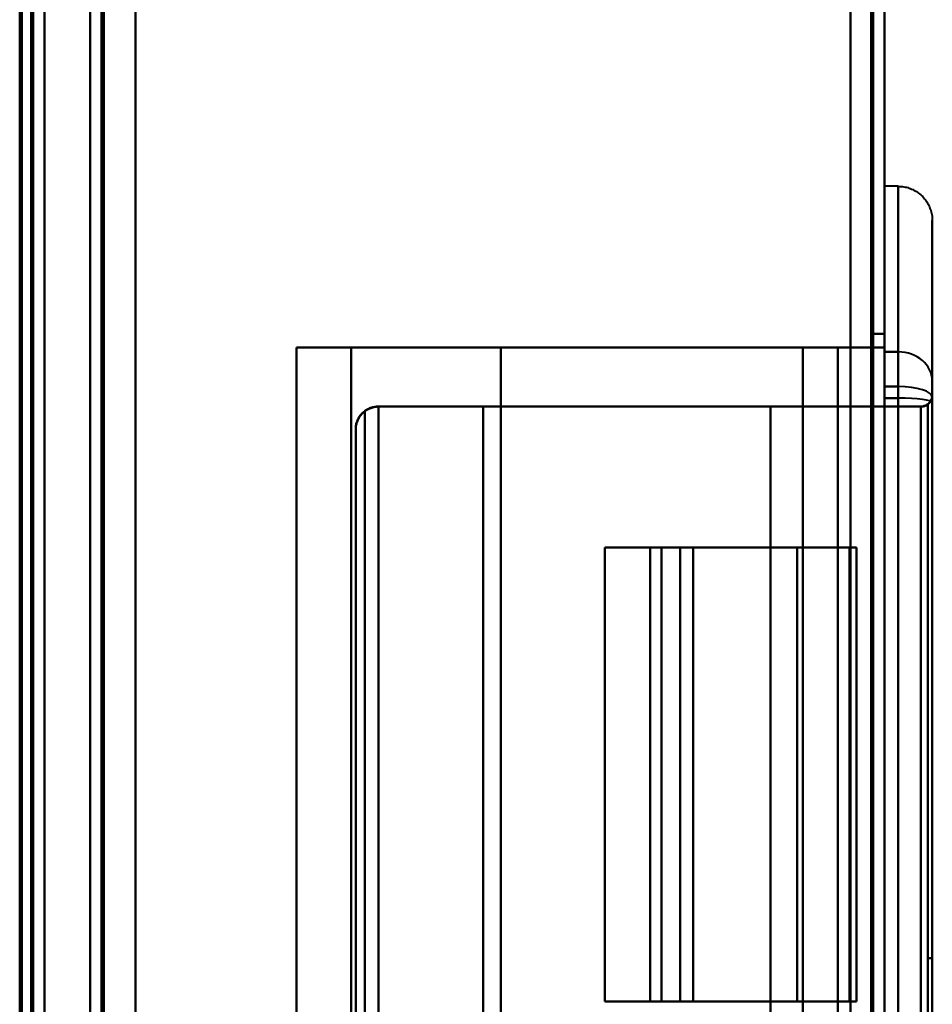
# Model space of a CAD drawing. Header units: millimetres. Extents: x -1442 to 3067, y -120 to 1010.
# Tile 52 of 71: x 324 to 364, y 554 to 597. Entities that reach past the tile are written whole.
import ezdxf

# ---------------------------------------------------------------- set-up
doc = ezdxf.new("R2010")
doc.units = ezdxf.units.MM
doc.layers.add('A-GENM', color=13, linetype='Continuous', lineweight=40)
doc.layers.add('G-IMPT', color=8, linetype='Continuous', lineweight=40)

# ---------------------------------------------------------------- blocks, each defined once
blk = doc.blocks.new('Maintenance r21 - Maintenance r21-751643-Gauche')
at = {"layer": 'A-GENM'}
for p, q in [((361.5, 1.653), (361.5, 939.653)), ((361.5, 939.653), (361.5, 1.653))]:
    blk.add_line(p, q, dxfattribs=at)
blk = doc.blocks.new('NEXA 700 CALQUES_dwg-751640-Gauche')
at = {"layer": 'G-IMPT'}
for p, q in [((362, 128.972), (362, 937.772)), ((362, 128.972), (362, 937.772)), ((327, 937.272), (327, 129.472)), ((327, 937.272), (327, 129.472)), ((324.5, 129.472), (324.5, 902.272)), ((325, 271.672), (325, 745.072)), ((362.6, 589.872), (362, 589.872)), ((362.6, 589.872), (362, 589.872)), ((362, 582.579), (362, 589.872)), ((362, 582.579), (362, 589.872)), ((362, 589.872), (362, 582.579)), ((362, 589.872), (362, 582.579)), ((362.6, 582.579), (362.6, 589.872)), ((362.6, 582.579), (362.6, 589.872)), ((362.6, 589.872), (362.6, 582.579)), ((362.6, 589.872), (362.6, 582.579)), ((364.1, 581.29), (364.1, 588.372)), ((364.1, 581.29), (364.1, 588.372)), ((364.1, 588.372), (364.1, 581.29)), ((364.1, 588.372), (364.1, 581.29)), ((362, 583.372), (362, 582.579)), ((362, 583.372), (362, 582.579)), ((362, 582.579), (362, 583.372)), ((362, 582.579), (362, 583.372)), ((336.1, 582.772), (336.1, 483.972)), ((336.1, 582.772), (338.5, 582.772)), ((336.1, 582.772), (338.5, 582.772)), ((338.5, 582.772), (336.1, 582.772)), ((338.5, 582.772), (336.1, 582.772)), ((359.938, 582.772), (358.399, 582.772)), ((359.938, 582.772), (358.399, 582.772)), ((358.399, 582.772), (359.938, 582.772)), ((358.399, 582.772), (359.938, 582.772)), ((362, 582.579), (362, 582.277)), ((362, 582.579), (362, 582.277)), ((362, 582.277), (362, 582.579)), ((362, 580.547), (362, 582.579)), ((362, 582.277), (362, 582.579)), ((362, 580.547), (362, 582.579)), ((362, 582.579), (362, 580.547)), ((362, 582.579), (362, 580.547)), ((362.6, 581.052), (362.6, 582.579)), ((362.6, 580.547), (362.6, 582.579)), ((362.6, 581.052), (362.6, 582.579)), ((362.6, 580.547), (362.6, 582.579)), ((362.6, 582.579), (362.6, 581.052)), ((362.6, 582.579), (362.6, 580.547)), ((362.6, 582.579), (362.6, 581.052)), ((362.6, 582.579), (362.6, 580.547)), ((362, 581.052), (362, 582.277)), ((362, 581.052), (362, 582.277)), ((362, 582.277), (362, 581.052)), ((362, 582.277), (362, 581.052)), ((364.1, 580.346), (364.1, 581.29)), ((364.1, 580.581), (364.1, 581.29)), ((364.1, 580.346), (364.1, 581.29)), ((364.1, 580.581), (364.1, 581.29)), ((364.1, 581.29), (364.1, 580.581)), ((364.1, 581.29), (364.1, 580.346)), ((364.1, 581.29), (364.1, 580.581)), ((364.1, 581.29), (364.1, 580.346)), ((362, 485.692), (362, 581.052)), ((362, 485.692), (362, 581.052)), ((362, 581.052), (362, 485.692)), ((362, 581.052), (362, 485.692)), ((362.6, 485.692), (362.6, 581.052)), ((362.6, 485.692), (362.6, 581.052)), ((362.6, 581.052), (362.6, 485.692)), ((362.6, 581.052), (362.6, 485.692)), ((364.1, 486.072), (364.1, 580.672)), ((364.1, 486.072), (364.1, 580.672)), ((362, 486.198), (362, 580.547)), ((362, 486.198), (362, 580.547)), ((362, 580.547), (362, 486.198)), ((362, 580.547), (362, 486.198)), ((362.6, 486.198), (362.6, 580.547)), ((362.6, 486.198), (362.6, 580.547)), ((362.6, 580.547), (362.6, 486.198)), ((362.6, 580.547), (362.6, 486.198)), ((364.1, 486.164), (364.1, 580.581)), ((364.1, 486.164), (364.1, 580.581)), ((364.1, 580.581), (364.1, 486.164)), ((364.1, 580.581), (364.1, 486.164)), ((364.1, 486.398), (364.1, 580.346)), ((364.1, 486.398), (364.1, 580.346)), ((364.1, 580.346), (364.1, 486.398)), ((364.1, 580.346), (364.1, 486.398)), ((356.972, 580.172), (359.939, 580.172)), ((356.972, 580.172), (359.939, 580.172)), ((359.939, 580.172), (356.972, 580.172)), ((359.939, 580.172), (356.972, 580.172)), ((338.7, 579.172), (338.7, 487.572)), ((338.7, 579.172), (338.7, 487.572)), ((349.67, 573.972), (349.67, 553.972)), ((349.67, 573.972), (352.172, 573.972)), ((349.67, 573.972), (352.172, 573.972)), ((352.172, 573.972), (349.67, 573.972)), ((352.172, 573.972), (349.67, 573.972)), ((351.67, 573.972), (351.67, 553.972)), ((351.67, 573.972), (351.67, 553.972)), ((352.995, 573.972), (351.67, 573.972)), ((352.995, 573.972), (351.67, 573.972)), ((353.568, 573.972), (351.67, 573.972)), ((351.67, 573.972), (353.568, 573.972)), ((351.67, 573.972), (352.995, 573.972)), ((353.568, 573.972), (351.67, 573.972)), ((351.67, 573.972), (352.995, 573.972)), ((351.67, 573.972), (353.568, 573.972)), ((360.45, 573.972), (360.765, 573.972)), ((360.45, 573.972), (360.765, 573.972)), ((360.765, 573.972), (360.45, 573.972)), ((360.765, 573.972), (360.45, 573.972)), ((360.765, 553.972), (360.765, 573.972)), ((363.9, 510.872), (363.9, 555.872)), ((363.9, 510.872), (363.9, 555.872)), ((363.9, 555.872), (363.9, 510.872)), ((363.9, 555.872), (363.9, 510.872)), ((364.1, 510.872), (364.1, 555.872)), ((364.1, 510.872), (364.1, 555.872)), ((364.1, 555.872), (364.1, 510.872)), ((364.1, 555.872), (364.1, 510.872)), ((352.172, 553.972), (349.67, 553.972)), ((352.172, 553.972), (349.67, 553.972)), ((349.67, 553.972), (352.172, 553.972)), ((349.67, 553.972), (352.172, 553.972)), ((351.67, 553.972), (352.995, 553.972)), ((351.67, 553.972), (352.995, 553.972)), ((351.67, 553.972), (353.568, 553.972)), ((353.568, 553.972), (351.67, 553.972)), ((352.995, 553.972), (351.67, 553.972)), ((351.67, 553.972), (353.568, 553.972)), ((353.568, 553.972), (351.67, 553.972)), ((352.995, 553.972), (351.67, 553.972)), ((360.765, 553.972), (360.45, 553.972)), ((360.765, 553.972), (360.45, 553.972)), ((360.45, 553.972), (360.765, 553.972)), ((360.45, 553.972), (360.765, 553.972))]:
    blk.add_line(p, q, dxfattribs=at)
at = {"layer": 'G-IMPT', "flags": 128}
for points in [[(329, 128.972), (329, 331.172), (329, 533.372), (329, 735.572), (329, 937.772)], [(329, 937.772), (329, 735.572), (329, 533.372), (329, 331.172), (329, 128.972)], [(329, 937.772), (329, 735.572), (329, 533.372), (329, 331.172), (329, 128.972)], [(329, 128.972), (329, 331.172), (329, 533.372), (329, 735.572), (329, 937.772)], [(361.4, 937.772), (361.4, 735.572), (361.4, 533.372), (361.4, 331.172), (361.4, 128.972)], [(361.4, 128.972), (361.4, 331.172), (361.4, 533.372), (361.4, 735.572), (361.4, 937.772)], [(361.4, 128.972), (361.4, 331.172), (361.4, 533.372), (361.4, 735.572), (361.4, 937.772)], [(361.4, 937.772), (361.4, 735.572), (361.4, 533.372), (361.4, 331.172), (361.4, 128.972)], [(361.4, 937.772), (361.4, 735.572), (361.4, 533.372), (361.4, 331.172), (361.4, 128.972)], [(361.4, 128.972), (361.4, 331.172), (361.4, 533.372), (361.4, 735.572), (361.4, 937.772)], [(361.4, 128.972), (361.4, 331.172), (361.4, 533.372), (361.4, 735.572), (361.4, 937.772)], [(361.4, 937.772), (361.4, 735.572), (361.4, 533.372), (361.4, 331.172), (361.4, 128.972)], [(361.4, 128.972), (361.4, 331.172), (361.4, 533.372), (361.4, 735.572), (361.4, 937.772)], [(361.4, 937.772), (361.4, 735.572), (361.4, 533.372), (361.4, 331.172), (361.4, 128.972)], [(361.4, 937.772), (361.4, 735.572), (361.4, 533.372), (361.4, 331.172), (361.4, 128.972)], [(361.4, 128.972), (361.4, 331.172), (361.4, 533.372), (361.4, 735.572), (361.4, 937.772)], [(361.5, 937.772), (361.5, 735.572), (361.5, 533.372), (361.5, 331.172), (361.5, 128.972)], [(361.5, 128.972), (361.5, 331.172), (361.5, 533.372), (361.5, 735.572), (361.5, 937.772)], [(361.5, 128.972), (361.5, 331.172), (361.5, 533.372), (361.5, 735.572), (361.5, 937.772)], [(361.5, 937.772), (361.5, 735.572), (361.5, 533.372), (361.5, 331.172), (361.5, 128.972)], [(362, 128.972), (362, 331.172), (362, 533.372), (362, 735.572), (362, 937.772)], [(362, 937.772), (362, 735.572), (362, 533.372), (362, 331.172), (362, 128.972)], [(362, 128.972), (362, 331.172), (362, 533.372), (362, 735.572), (362, 937.772)], [(362, 937.772), (362, 735.572), (362, 533.372), (362, 331.172), (362, 128.972)], [(362, 937.772), (362, 735.572), (362, 533.372), (362, 331.172), (362, 128.972)], [(362, 128.972), (362, 331.172), (362, 533.372), (362, 735.572), (362, 937.772)], [(362, 937.772), (362, 735.572), (362, 533.372), (362, 331.172), (362, 128.972)], [(362, 128.972), (362, 331.172), (362, 533.372), (362, 735.572), (362, 937.772)], [(327, 937.272), (327, 735.322), (327, 533.372), (327, 331.422), (327, 129.472)], [(327, 129.472), (327, 331.422), (327, 533.372), (327, 735.322), (327, 937.272)], [(327, 129.472), (327, 331.422), (327, 533.372), (327, 735.322), (327, 937.272)], [(327, 937.272), (327, 735.322), (327, 533.372), (327, 331.422), (327, 129.472)], [(327, 937.272), (327, 735.322), (327, 533.372), (327, 331.422), (327, 129.472)], [(327, 129.472), (327, 331.422), (327, 533.372), (327, 735.322), (327, 937.272)], [(327, 129.472), (327, 331.422), (327, 533.372), (327, 735.322), (327, 937.272)], [(327, 937.272), (327, 735.322), (327, 533.372), (327, 331.422), (327, 129.472)], [(327.5, 937.272), (327.5, 735.322), (327.5, 533.372), (327.5, 331.422), (327.5, 129.472)], [(327.5, 129.472), (327.5, 331.422), (327.5, 533.372), (327.5, 735.322), (327.5, 937.272)], [(327.5, 129.472), (327.5, 331.422), (327.5, 533.372), (327.5, 735.322), (327.5, 937.272)], [(327.5, 937.272), (327.5, 735.322), (327.5, 533.372), (327.5, 331.422), (327.5, 129.472)], [(327.6, 129.472), (327.6, 331.422), (327.6, 533.372), (327.6, 735.322), (327.6, 937.272)], [(327.6, 937.272), (327.6, 735.322), (327.6, 533.372), (327.6, 331.422), (327.6, 129.472)], [(327.6, 937.272), (327.6, 735.322), (327.6, 533.372), (327.6, 331.422), (327.6, 129.472)], [(327.6, 129.472), (327.6, 331.422), (327.6, 533.372), (327.6, 735.322), (327.6, 937.272)], [(327.6, 129.472), (327.6, 331.422), (327.6, 533.372), (327.6, 735.322), (327.6, 937.272)], [(327.6, 937.272), (327.6, 735.322), (327.6, 533.372), (327.6, 331.422), (327.6, 129.472)], [(327.6, 937.272), (327.6, 735.322), (327.6, 533.372), (327.6, 331.422), (327.6, 129.472)], [(327.6, 129.472), (327.6, 331.422), (327.6, 533.372), (327.6, 735.322), (327.6, 937.272)], [(327.6, 937.272), (327.6, 735.322), (327.6, 533.372), (327.6, 331.422), (327.6, 129.472)], [(327.6, 129.472), (327.6, 331.422), (327.6, 533.372), (327.6, 735.322), (327.6, 937.272)], [(327.6, 129.472), (327.6, 331.422), (327.6, 533.372), (327.6, 735.322), (327.6, 937.272)], [(327.6, 937.272), (327.6, 735.322), (327.6, 533.372), (327.6, 331.422), (327.6, 129.472)], [(329, 129.472), (329, 331.422), (329, 533.372), (329, 735.322), (329, 937.272)], [(329, 937.272), (329, 735.322), (329, 533.372), (329, 331.422), (329, 129.472)], [(329, 937.272), (329, 735.322), (329, 533.372), (329, 331.422), (329, 129.472)], [(329, 129.472), (329, 331.422), (329, 533.372), (329, 735.322), (329, 937.272)], [(329, 937.272), (329, 735.322), (329, 533.372), (329, 331.422), (329, 129.472)], [(329, 129.472), (329, 331.422), (329, 533.372), (329, 735.322), (329, 937.272)], [(329, 129.472), (329, 331.422), (329, 533.372), (329, 735.322), (329, 937.272)], [(329, 937.272), (329, 735.322), (329, 533.372), (329, 331.422), (329, 129.472)], [(360.5, 937.272), (360.5, 735.322), (360.5, 533.372), (360.5, 331.422), (360.5, 129.472)], [(360.5, 129.472), (360.5, 331.422), (360.5, 533.372), (360.5, 735.322), (360.5, 937.272)], [(360.5, 937.272), (360.5, 735.322), (360.5, 533.372), (360.5, 331.422), (360.5, 129.472)], [(360.5, 129.472), (360.5, 331.422), (360.5, 533.372), (360.5, 735.322), (360.5, 937.272)], [(360.5, 937.272), (360.5, 735.322), (360.5, 533.372), (360.5, 331.422), (360.5, 129.472)], [(360.5, 129.472), (360.5, 331.422), (360.5, 533.372), (360.5, 735.322), (360.5, 937.272)], [(360.5, 129.472), (360.5, 331.422), (360.5, 533.372), (360.5, 735.322), (360.5, 937.272)], [(360.5, 937.272), (360.5, 735.322), (360.5, 533.372), (360.5, 331.422), (360.5, 129.472)], [(360.5, 129.472), (360.5, 331.422), (360.5, 533.372), (360.5, 735.322), (360.5, 937.272)], [(360.5, 937.272), (360.5, 735.322), (360.5, 533.372), (360.5, 331.422), (360.5, 129.472)], [(360.5, 937.272), (360.5, 735.322), (360.5, 533.372), (360.5, 331.422), (360.5, 129.472)], [(360.5, 129.472), (360.5, 331.422), (360.5, 533.372), (360.5, 735.322), (360.5, 937.272)], [(360.5, 129.472), (360.5, 331.422), (360.5, 533.372), (360.5, 735.322), (360.5, 937.272)], [(360.5, 937.272), (360.5, 735.322), (360.5, 533.372), (360.5, 331.422), (360.5, 129.472)], [(360.5, 937.272), (360.5, 735.322), (360.5, 533.372), (360.5, 331.422), (360.5, 129.472)], [(360.5, 129.472), (360.5, 331.422), (360.5, 533.372), (360.5, 735.322), (360.5, 937.272)], [(325, 902.772), (325, 709.322), (325, 515.872), (325, 322.422), (325, 128.972)], [(325, 128.972), (325, 322.422), (325, 515.872), (325, 709.322), (325, 902.772)], [(325, 128.972), (325, 322.422), (325, 515.872), (325, 709.322), (325, 902.772)], [(325, 902.772), (325, 709.322), (325, 515.872), (325, 322.422), (325, 128.972)], [(323.9, 161.372), (323.9, 346.597), (323.9, 531.822), (323.9, 717.047), (323.9, 902.272)], [(323.9, 129.472), (323.9, 322.672), (323.9, 515.872), (323.9, 709.072), (323.9, 902.272)], [(323.9, 902.272), (323.9, 717.047), (323.9, 531.822), (323.9, 346.597), (323.9, 161.372)], [(323.9, 902.272), (323.9, 717.047), (323.9, 531.822), (323.9, 346.597), (323.9, 161.372)], [(323.9, 161.372), (323.9, 346.597), (323.9, 531.822), (323.9, 717.047), (323.9, 902.272)], [(323.9, 902.272), (323.9, 709.072), (323.9, 515.872), (323.9, 322.672), (323.9, 129.472)], [(324, 902.272), (324, 709.072), (324, 515.872), (324, 322.672), (324, 129.472)], [(324, 129.472), (324, 322.672), (324, 515.872), (324, 709.072), (324, 902.272)], [(324.5, 902.272), (324.5, 709.072), (324.5, 515.872), (324.5, 322.672), (324.5, 129.472)], [(324.5, 129.472), (324.5, 322.672), (324.5, 515.872), (324.5, 709.072), (324.5, 902.272)], [(324.5, 902.272), (324.5, 709.072), (324.5, 515.872), (324.5, 322.672), (324.5, 129.472)], [(324.5, 129.472), (324.5, 322.672), (324.5, 515.872), (324.5, 709.072), (324.5, 902.272)], [(324.5, 902.272), (324.5, 709.072), (324.5, 515.872), (324.5, 322.672), (324.5, 129.472)], [(324.5, 129.472), (324.5, 322.672), (324.5, 515.872), (324.5, 709.072), (324.5, 902.272)], [(324.5, 902.272), (324.5, 709.072), (324.5, 515.872), (324.5, 322.672), (324.5, 129.472)], [(324.5, 129.472), (324.5, 322.672), (324.5, 515.872), (324.5, 709.072), (324.5, 902.272)], [(324, 271.672), (324, 390.022), (324, 508.372), (324, 626.722), (324, 745.072)], [(324, 745.072), (324, 626.722), (324, 508.372), (324, 390.022), (324, 271.672)], [(324, 271.672), (324, 390.022), (324, 508.372), (324, 626.722), (324, 745.072)], [(324, 745.072), (324, 626.722), (324, 508.372), (324, 390.022), (324, 271.672)], [(324.4, 271.672), (324.4, 390.022), (324.4, 508.372), (324.4, 626.722), (324.4, 745.072)], [(324.4, 745.072), (324.4, 626.722), (324.4, 508.372), (324.4, 390.022), (324.4, 271.672)], [(324.4, 271.672), (324.4, 390.022), (324.4, 508.372), (324.4, 626.722), (324.4, 745.072)], [(324.4, 745.072), (324.4, 626.722), (324.4, 508.372), (324.4, 390.022), (324.4, 271.672)], [(324.4, 271.672), (324.4, 390.022), (324.4, 508.372), (324.4, 626.722), (324.4, 745.072)], [(324.4, 745.072), (324.4, 626.722), (324.4, 508.372), (324.4, 390.022), (324.4, 271.672)], [(324.5, 745.072), (324.5, 626.722), (324.5, 508.372), (324.5, 390.022), (324.5, 271.672)], [(324.5, 271.672), (324.5, 390.022), (324.5, 508.372), (324.5, 626.722), (324.5, 745.072)], [(324.5, 745.072), (324.5, 626.722), (324.5, 508.372), (324.5, 390.022), (324.5, 271.672)], [(324.5, 271.672), (324.5, 390.022), (324.5, 508.372), (324.5, 626.722), (324.5, 745.072)], [(324.5, 745.072), (324.5, 626.722), (324.5, 508.372), (324.5, 390.022), (324.5, 271.672)], [(324.5, 271.672), (324.5, 390.022), (324.5, 508.372), (324.5, 626.722), (324.5, 745.072)], [(325, 745.072), (325, 626.722), (325, 508.372), (325, 390.022), (325, 271.672)], [(325, 271.672), (325, 390.022), (325, 508.372), (325, 626.722), (325, 745.072)], [(325, 271.672), (325, 390.022), (325, 508.372), (325, 626.722), (325, 745.072)], [(325, 745.072), (325, 626.722), (325, 508.372), (325, 390.022), (325, 271.672)], [(329, 745.072), (329, 626.722), (329, 508.372), (329, 390.022), (329, 271.672)], [(329, 271.672), (329, 390.022), (329, 508.372), (329, 626.722), (329, 745.072)], [(329, 271.672), (329, 390.022), (329, 508.372), (329, 626.722), (329, 745.072)], [(329, 745.072), (329, 626.722), (329, 508.372), (329, 390.022), (329, 271.672)], [(362.6, 589.872), (362.66, 589.871), (362.72, 589.867), (362.78, 589.862), (362.839, 589.853), (362.898, 589.842), (362.957, 589.829), (363.015, 589.814), (363.072, 589.796), (363.128, 589.776), (363.184, 589.754), (363.239, 589.729), (363.293, 589.703), (363.345, 589.674), (363.397, 589.643), (363.447, 589.61), (363.496, 589.575), (363.543, 589.539), (363.589, 589.5), (363.633, 589.46), (363.676, 589.417), (363.717, 589.373), (363.756, 589.328), (363.793, 589.281), (363.829, 589.233), (363.862, 589.183), (363.894, 589.132), (363.923, 589.079), (363.95, 589.026), (363.975, 588.971), (363.998, 588.916), (364.019, 588.859), (364.037, 588.802), (364.053, 588.745), (364.067, 588.686), (364.078, 588.627), (364.087, 588.568), (364.094, 588.508), (364.098, 588.448), (364.1, 588.388), (364.1, 588.372)], [(362.6, 589.872), (362.66, 589.871), (362.72, 589.867), (362.78, 589.862), (362.839, 589.853), (362.898, 589.842), (362.957, 589.829), (363.015, 589.814), (363.072, 589.796), (363.128, 589.776), (363.184, 589.754), (363.239, 589.729), (363.293, 589.703), (363.345, 589.674), (363.397, 589.643), (363.447, 589.61), (363.496, 589.575), (363.543, 589.539), (363.589, 589.5), (363.633, 589.46), (363.676, 589.417), (363.717, 589.373), (363.756, 589.328), (363.793, 589.281), (363.829, 589.233), (363.862, 589.183), (363.894, 589.132), (363.923, 589.079), (363.95, 589.026), (363.975, 588.971), (363.998, 588.916), (364.019, 588.859), (364.037, 588.802), (364.053, 588.745), (364.067, 588.686), (364.078, 588.627), (364.087, 588.568), (364.094, 588.508), (364.098, 588.448), (364.1, 588.388), (364.1, 588.372)], [(364.1, 588.372), (364.1, 588.332), (364.1, 588.211), (364.1, 588.01), (364.1, 587.728), (364.1, 587.367), (364.1, 586.926), (364.1, 586.408), (364.1, 585.812), (364.1, 585.139), (364.1, 584.39), (364.1, 583.568), (364.1, 582.672), (364.1, 581.705), (364.1, 581.29)], [(364.1, 581.29), (364.1, 582.286), (364.1, 583.211), (364.1, 584.064), (364.1, 584.842), (364.1, 585.546), (364.1, 586.174), (364.1, 586.724), (364.1, 587.197), (364.1, 587.59), (364.1, 587.904), (364.1, 588.138), (364.1, 588.292), (364.1, 588.366), (364.1, 588.372)], [(364.1, 588.372), (364.1, 588.332), (364.1, 588.211), (364.1, 588.01), (364.1, 587.728), (364.1, 587.367), (364.1, 586.926), (364.1, 586.408), (364.1, 585.812), (364.1, 585.139), (364.1, 584.39), (364.1, 583.568), (364.1, 582.672), (364.1, 581.705), (364.1, 581.29)], [(364.1, 581.29), (364.1, 582.286), (364.1, 583.211), (364.1, 584.064), (364.1, 584.842), (364.1, 585.546), (364.1, 586.174), (364.1, 586.724), (364.1, 587.197), (364.1, 587.59), (364.1, 587.904), (364.1, 588.138), (364.1, 588.292), (364.1, 588.366), (364.1, 588.372)], [(361.5, 583.372), (361.625, 583.372), (361.75, 583.372), (361.875, 583.372), (362, 583.372)], [(361.5, 483.372), (361.5, 508.372), (361.5, 533.372), (361.5, 558.372), (361.5, 583.372)], [(362, 583.372), (361.875, 583.372), (361.75, 583.372), (361.625, 583.372), (361.5, 583.372)], [(361.5, 583.372), (361.5, 558.372), (361.5, 533.372), (361.5, 508.372), (361.5, 483.372)], [(361.5, 583.372), (361.5, 575.991), (361.5, 568.609), (361.5, 561.228), (361.5, 553.847)], [(362, 583.372), (361.875, 583.372), (361.75, 583.372), (361.625, 583.372), (361.5, 583.372)], [(361.5, 583.372), (361.625, 583.372), (361.75, 583.372), (361.875, 583.372), (362, 583.372)], [(362, 583.372), (361.875, 583.372), (361.75, 583.372), (361.625, 583.372), (361.5, 583.372)], [(361.5, 583.372), (361.5, 558.372), (361.5, 533.372), (361.5, 508.372), (361.5, 483.372)], [(361.5, 553.847), (361.5, 561.228), (361.5, 568.609), (361.5, 575.991), (361.5, 583.372)], [(361.5, 552.898), (361.5, 560.517), (361.5, 568.135), (361.5, 575.754), (361.5, 583.372)], [(361.5, 583.372), (361.625, 583.372), (361.75, 583.372), (361.875, 583.372), (362, 583.372)], [(361.5, 583.372), (361.625, 583.372), (361.75, 583.372), (361.875, 583.372), (362, 583.372)], [(362, 583.372), (361.875, 583.372), (361.75, 583.372), (361.625, 583.372), (361.5, 583.372)], [(361.5, 483.372), (361.5, 508.372), (361.5, 533.372), (361.5, 558.372), (361.5, 583.372)], [(361.5, 583.372), (361.5, 575.754), (361.5, 568.135), (361.5, 560.517), (361.5, 552.898)], [(362, 483.372), (362, 508.372), (362, 533.372), (362, 558.372), (362, 583.372)], [(362, 583.372), (362, 558.372), (362, 533.372), (362, 508.372), (362, 483.372)], [(362, 583.372), (362, 558.372), (362, 533.372), (362, 508.372), (362, 483.372)], [(362, 483.372), (362, 508.372), (362, 533.372), (362, 558.372), (362, 583.372)], [(362, 582.277), (362, 582.551), (362, 582.825), (362, 583.098), (362, 583.372)], [(362, 583.372), (362, 583.098), (362, 582.825), (362, 582.551), (362, 582.277)], [(362, 583.372), (362, 583.098), (362, 582.825), (362, 582.551), (362, 582.277)], [(362, 582.277), (362, 582.551), (362, 582.825), (362, 583.098), (362, 583.372)], [(336.1, 582.772), (336.1, 558.072), (336.1, 533.372), (336.1, 508.672), (336.1, 483.972)], [(336.1, 582.772), (336.1, 558.072), (336.1, 533.372), (336.1, 508.672), (336.1, 483.972)], [(336.1, 483.972), (336.1, 508.672), (336.1, 533.372), (336.1, 558.072), (336.1, 582.772)], [(336.1, 483.972), (336.1, 508.672), (336.1, 533.372), (336.1, 558.072), (336.1, 582.772)], [(336.1, 483.972), (336.1, 508.672), (336.1, 533.372), (336.1, 558.072), (336.1, 582.772)], [(336.1, 582.772), (336.1, 558.072), (336.1, 533.372), (336.1, 508.672), (336.1, 483.972)], [(362, 582.772), (355.525, 582.772), (349.05, 582.772), (342.575, 582.772), (336.1, 582.772)], [(336.1, 483.972), (336.1, 508.672), (336.1, 533.372), (336.1, 558.072), (336.1, 582.772)], [(336.1, 582.772), (342.575, 582.772), (349.05, 582.772), (355.525, 582.772), (362, 582.772)], [(336.1, 582.772), (342.575, 582.772), (349.05, 582.772), (355.525, 582.772), (362, 582.772)], [(362, 582.772), (355.525, 582.772), (349.05, 582.772), (342.575, 582.772), (336.1, 582.772)], [(336.1, 582.772), (336.1, 558.072), (336.1, 533.372), (336.1, 508.672), (336.1, 483.972)], [(345.1, 582.772), (343.45, 582.772), (341.8, 582.772), (340.15, 582.772), (338.5, 582.772)], [(338.5, 582.772), (338.5, 558.072), (338.5, 533.372), (338.5, 508.672), (338.5, 483.972)], [(338.5, 483.972), (338.5, 508.672), (338.5, 533.372), (338.5, 558.072), (338.5, 582.772)], [(338.5, 483.972), (338.5, 508.672), (338.5, 533.372), (338.5, 558.072), (338.5, 582.772)], [(338.5, 582.772), (340.15, 582.772), (341.8, 582.772), (343.45, 582.772), (345.1, 582.772)], [(338.5, 582.772), (338.5, 558.072), (338.5, 533.372), (338.5, 508.672), (338.5, 483.972)], [(338.5, 582.772), (340.15, 582.772), (341.8, 582.772), (343.45, 582.772), (345.1, 582.772)], [(345.1, 582.772), (343.45, 582.772), (341.8, 582.772), (340.15, 582.772), (338.5, 582.772)], [(358.399, 582.772), (355.075, 582.772), (351.75, 582.772), (348.425, 582.772), (345.1, 582.772)], [(345.1, 582.772), (345.1, 558.072), (345.1, 533.372), (345.1, 508.672), (345.1, 483.972)], [(345.1, 483.972), (345.1, 508.672), (345.1, 533.372), (345.1, 558.072), (345.1, 582.772)], [(345.1, 483.972), (345.1, 508.672), (345.1, 533.372), (345.1, 558.072), (345.1, 582.772)], [(345.1, 582.772), (348.425, 582.772), (351.75, 582.772), (355.075, 582.772), (358.399, 582.772)], [(345.1, 582.772), (345.1, 558.072), (345.1, 533.372), (345.1, 508.672), (345.1, 483.972)], [(345.1, 582.772), (348.425, 582.772), (351.75, 582.772), (355.075, 582.772), (358.399, 582.772)], [(358.399, 582.772), (355.075, 582.772), (351.75, 582.772), (348.425, 582.772), (345.1, 582.772)], [(358.399, 582.772), (358.399, 558.072), (358.399, 533.372), (358.399, 508.672), (358.399, 483.972)], [(358.399, 483.972), (358.399, 508.672), (358.399, 533.372), (358.399, 558.072), (358.399, 582.772)], [(358.399, 483.972), (358.399, 508.672), (358.399, 533.372), (358.399, 558.072), (358.399, 582.772)], [(358.399, 582.772), (358.399, 558.072), (358.399, 533.372), (358.399, 508.672), (358.399, 483.972)], [(359.938, 483.972), (359.938, 508.672), (359.938, 533.372), (359.938, 558.072), (359.938, 582.772)], [(359.938, 582.772), (359.938, 558.072), (359.938, 533.372), (359.938, 508.672), (359.938, 483.972)], [(362, 582.772), (361.485, 582.772), (360.969, 582.772), (360.454, 582.772), (359.938, 582.772)], [(359.938, 582.772), (359.938, 558.072), (359.938, 533.372), (359.938, 508.672), (359.938, 483.972)], [(359.938, 582.772), (360.454, 582.772), (360.969, 582.772), (361.485, 582.772), (362, 582.772)], [(362, 582.772), (361.485, 582.772), (360.969, 582.772), (360.454, 582.772), (359.938, 582.772)], [(359.938, 483.972), (359.938, 508.672), (359.938, 533.372), (359.938, 558.072), (359.938, 582.772)], [(359.938, 582.772), (360.454, 582.772), (360.969, 582.772), (361.485, 582.772), (362, 582.772)], [(362, 483.972), (362, 508.672), (362, 533.372), (362, 558.072), (362, 582.772)], [(362, 582.772), (362, 558.072), (362, 533.372), (362, 508.672), (362, 483.972)], [(362, 582.772), (362, 558.072), (362, 533.372), (362, 508.672), (362, 483.972)], [(362, 483.972), (362, 508.672), (362, 533.372), (362, 558.072), (362, 582.772)], [(362, 483.972), (362, 508.672), (362, 533.372), (362, 558.072), (362, 582.772)], [(362, 582.772), (362, 558.072), (362, 533.372), (362, 508.672), (362, 483.972)], [(362, 582.772), (362, 558.072), (362, 533.372), (362, 508.672), (362, 483.972)], [(362, 483.972), (362, 508.672), (362, 533.372), (362, 558.072), (362, 582.772)], [(362, 582.579), (362.15, 582.579), (362.3, 582.579), (362.45, 582.579), (362.6, 582.579)], [(362.6, 582.579), (362.45, 582.579), (362.3, 582.579), (362.15, 582.579), (362, 582.579)], [(362, 582.579), (362.15, 582.579), (362.3, 582.579), (362.45, 582.579), (362.6, 582.579)], [(362.6, 582.579), (362.45, 582.579), (362.3, 582.579), (362.15, 582.579), (362, 582.579)], [(362.6, 582.579), (362.45, 582.579), (362.3, 582.579), (362.15, 582.579), (362, 582.579)], [(362, 582.579), (362.15, 582.579), (362.3, 582.579), (362.45, 582.579), (362.6, 582.579)], [(362.6, 582.579), (362.45, 582.579), (362.3, 582.579), (362.15, 582.579), (362, 582.579)], [(362, 582.579), (362.15, 582.579), (362.3, 582.579), (362.45, 582.579), (362.6, 582.579)], [(362, 582.277), (362, 575.169), (362, 568.062), (362, 560.954), (362, 553.847)], [(362, 552.898), (362, 560.243), (362, 567.587), (362, 574.932), (362, 582.277)], [(362, 553.847), (362, 560.954), (362, 568.062), (362, 575.169), (362, 582.277)], [(362, 582.277), (362, 574.932), (362, 567.587), (362, 560.243), (362, 552.898)], [(364.1, 581.29), (364.1, 581.262), (364.1, 581.233), (364.1, 581.202), (364.1, 581.17), (364.1, 581.136), (364.1, 581.1), (364.1, 581.063), (364.1, 581.024), (364.1, 580.984), (364.1, 580.943), (364.1, 580.9), (364.1, 580.857), (364.1, 580.812), (364.1, 580.766), (364.1, 580.72), (364.1, 580.672), (364.1, 580.624), (364.1, 580.581)], [(364.1, 580.346), (364.1, 580.398), (364.1, 580.449), (364.1, 580.499), (364.1, 580.549), (364.1, 580.599), (364.1, 580.647), (364.1, 580.696), (364.1, 580.743), (364.1, 580.789), (364.1, 580.834), (364.1, 580.878), (364.1, 580.922), (364.1, 580.963), (364.1, 581.004), (364.1, 581.043), (364.1, 581.081), (364.1, 581.118), (364.1, 581.153), (364.1, 581.186), (364.1, 581.218), (364.1, 581.248), (364.1, 581.276), (364.1, 581.29)], [(364.1, 580.581), (364.1, 580.63), (364.1, 580.678), (364.1, 580.726), (364.1, 580.772), (364.1, 580.818), (364.1, 580.863), (364.1, 580.906), (364.1, 580.948), (364.1, 580.989), (364.1, 581.029), (364.1, 581.068), (364.1, 581.105), (364.1, 581.14), (364.1, 581.174), (364.1, 581.206), (364.1, 581.237), (364.1, 581.266), (364.1, 581.29)], [(364.1, 581.29), (364.1, 581.262), (364.1, 581.233), (364.1, 581.202), (364.1, 581.17), (364.1, 581.136), (364.1, 581.1), (364.1, 581.063), (364.1, 581.024), (364.1, 580.984), (364.1, 580.943), (364.1, 580.9), (364.1, 580.857), (364.1, 580.812), (364.1, 580.766), (364.1, 580.72), (364.1, 580.672), (364.1, 580.624), (364.1, 580.574), (364.1, 580.525), (364.1, 580.474), (364.1, 580.424), (364.1, 580.372), (364.1, 580.346)], [(362, 581.052), (362.15, 581.052), (362.3, 581.052), (362.45, 581.052), (362.6, 581.052)], [(362.6, 581.052), (362.45, 581.052), (362.3, 581.052), (362.15, 581.052), (362, 581.052)], [(362, 581.052), (362.15, 581.052), (362.3, 581.052), (362.45, 581.052), (362.6, 581.052)], [(362.6, 581.052), (362.45, 581.052), (362.3, 581.052), (362.15, 581.052), (362, 581.052)], [(364.1, 486.072), (364.1, 509.722), (364.1, 533.372), (364.1, 557.022), (364.1, 580.672)], [(364.1, 580.672), (364.1, 557.022), (364.1, 533.372), (364.1, 509.722), (364.1, 486.072)], [(364.1, 580.672), (364.1, 557.022), (364.1, 533.372), (364.1, 509.722), (364.1, 486.072)], [(364.1, 486.072), (364.1, 509.722), (364.1, 533.372), (364.1, 557.022), (364.1, 580.672)], [(364.1, 486.072), (364.1, 509.722), (364.1, 533.372), (364.1, 557.022), (364.1, 580.672)], [(364.1, 580.672), (364.1, 557.022), (364.1, 533.372), (364.1, 509.722), (364.1, 486.072)], [(364.1, 580.672), (364.1, 557.022), (364.1, 533.372), (364.1, 509.722), (364.1, 486.072)], [(364.1, 486.072), (364.1, 509.722), (364.1, 533.372), (364.1, 557.022), (364.1, 580.672)], [(362, 580.547), (362.15, 580.547), (362.3, 580.547), (362.45, 580.547), (362.6, 580.547)], [(362.6, 580.547), (362.45, 580.547), (362.3, 580.547), (362.15, 580.547), (362, 580.547)], [(362, 580.547), (362.15, 580.547), (362.3, 580.547), (362.45, 580.547), (362.6, 580.547)], [(362.6, 580.547), (362.45, 580.547), (362.3, 580.547), (362.15, 580.547), (362, 580.547)], [(363.896, 486.475), (363.896, 509.924), (363.896, 533.372), (363.896, 556.821), (363.896, 580.269)], [(363.896, 580.269), (363.896, 556.821), (363.896, 533.372), (363.896, 509.924), (363.896, 486.475)], [(363.896, 580.269), (363.896, 556.821), (363.896, 533.372), (363.896, 509.924), (363.896, 486.475)], [(363.896, 486.475), (363.896, 509.924), (363.896, 533.372), (363.896, 556.821), (363.896, 580.269)], [(364.1, 580.581), (364.1, 574.842), (364.1, 569.036), (364.1, 563.174), (364.1, 557.263), (364.1, 551.315), (364.1, 545.338), (364.1, 539.342), (364.1, 533.336), (364.1, 527.33), (364.1, 521.334), (364.1, 515.357), (364.1, 509.409), (364.1, 503.499), (364.1, 497.637), (364.1, 491.833), (364.1, 486.164)], [(364.1, 486.164), (364.1, 491.903), (364.1, 497.708), (364.1, 503.571), (364.1, 509.481), (364.1, 515.43), (364.1, 521.407), (364.1, 527.403), (364.1, 533.409), (364.1, 539.415), (364.1, 545.411), (364.1, 551.388), (364.1, 557.336), (364.1, 563.245), (364.1, 569.107), (364.1, 574.912), (364.1, 580.581)], [(364.1, 486.398), (364.1, 500.348), (364.1, 514.351), (364.1, 528.385), (364.1, 542.426), (364.1, 556.453), (364.1, 570.443), (364.1, 580.346)], [(364.1, 580.346), (364.1, 566.396), (364.1, 552.393), (364.1, 538.36), (364.1, 524.318), (364.1, 510.292), (364.1, 496.302), (364.1, 486.398)], [(339.109, 486.766), (339.109, 510.069), (339.109, 533.372), (339.109, 556.675), (339.109, 579.979)], [(339.109, 579.979), (339.109, 556.675), (339.109, 533.372), (339.109, 510.069), (339.109, 486.766)], [(339.109, 579.979), (339.109, 556.675), (339.109, 533.372), (339.109, 510.069), (339.109, 486.766)], [(339.109, 486.766), (339.109, 510.069), (339.109, 533.372), (339.109, 556.675), (339.109, 579.979)], [(339.7, 580.172), (339.7, 556.772), (339.7, 533.372), (339.7, 509.972), (339.7, 486.572)], [(339.7, 486.572), (339.7, 509.972), (339.7, 533.372), (339.7, 556.772), (339.7, 580.172)], [(339.7, 486.572), (339.7, 509.972), (339.7, 533.372), (339.7, 556.772), (339.7, 580.172)], [(339.7, 580.172), (340.856, 580.172), (342.011, 580.172), (343.167, 580.172), (344.322, 580.172)], [(339.7, 580.172), (339.7, 556.772), (339.7, 533.372), (339.7, 509.972), (339.7, 486.572)], [(344.322, 580.172), (343.167, 580.172), (342.011, 580.172), (340.856, 580.172), (339.7, 580.172)], [(363.6, 580.172), (357.625, 580.172), (351.65, 580.172), (345.675, 580.172), (339.7, 580.172)], [(339.7, 580.172), (345.675, 580.172), (351.65, 580.172), (357.625, 580.172), (363.6, 580.172)], [(344.322, 580.172), (343.167, 580.172), (342.011, 580.172), (340.856, 580.172), (339.7, 580.172)], [(339.7, 580.172), (340.856, 580.172), (342.011, 580.172), (343.167, 580.172), (344.322, 580.172)], [(363.6, 580.172), (357.625, 580.172), (351.65, 580.172), (345.675, 580.172), (339.7, 580.172)], [(339.7, 580.172), (345.675, 580.172), (351.65, 580.172), (357.625, 580.172), (363.6, 580.172)], [(344.322, 580.172), (344.322, 556.772), (344.322, 533.372), (344.322, 509.972), (344.322, 486.572)], [(344.322, 580.172), (347.485, 580.172), (350.647, 580.172), (353.809, 580.172), (356.972, 580.172)], [(344.322, 486.572), (344.322, 509.972), (344.322, 533.372), (344.322, 556.772), (344.322, 580.172)], [(344.322, 486.572), (344.322, 509.972), (344.322, 533.372), (344.322, 556.772), (344.322, 580.172)], [(356.972, 580.172), (353.809, 580.172), (350.647, 580.172), (347.485, 580.172), (344.322, 580.172)], [(344.322, 580.172), (344.322, 556.772), (344.322, 533.372), (344.322, 509.972), (344.322, 486.572)], [(356.972, 580.172), (353.809, 580.172), (350.647, 580.172), (347.485, 580.172), (344.322, 580.172)], [(344.322, 580.172), (347.485, 580.172), (350.647, 580.172), (353.809, 580.172), (356.972, 580.172)], [(356.972, 580.172), (356.972, 556.772), (356.972, 533.372), (356.972, 509.972), (356.972, 486.572)], [(356.972, 486.572), (356.972, 509.972), (356.972, 533.372), (356.972, 556.772), (356.972, 580.172)], [(356.972, 486.572), (356.972, 509.972), (356.972, 533.372), (356.972, 556.772), (356.972, 580.172)], [(356.972, 580.172), (356.972, 556.772), (356.972, 533.372), (356.972, 509.972), (356.972, 486.572)], [(359.939, 580.172), (359.939, 556.772), (359.939, 533.372), (359.939, 509.972), (359.939, 486.572)], [(359.939, 486.572), (359.939, 509.972), (359.939, 533.372), (359.939, 556.772), (359.939, 580.172)], [(363.6, 580.172), (362.685, 580.172), (361.77, 580.172), (360.855, 580.172), (359.939, 580.172)], [(359.939, 486.572), (359.939, 509.972), (359.939, 533.372), (359.939, 556.772), (359.939, 580.172)], [(359.939, 580.172), (360.855, 580.172), (361.77, 580.172), (362.685, 580.172), (363.6, 580.172)], [(359.939, 580.172), (360.855, 580.172), (361.77, 580.172), (362.685, 580.172), (363.6, 580.172)], [(363.6, 580.172), (362.685, 580.172), (361.77, 580.172), (360.855, 580.172), (359.939, 580.172)], [(359.939, 580.172), (359.939, 556.772), (359.939, 533.372), (359.939, 509.972), (359.939, 486.572)], [(363.6, 580.172), (363.6, 556.772), (363.6, 533.372), (363.6, 509.972), (363.6, 486.572)], [(363.6, 486.572), (363.6, 509.972), (363.6, 533.372), (363.6, 556.772), (363.6, 580.172)], [(363.6, 486.572), (363.6, 509.972), (363.6, 533.372), (363.6, 556.772), (363.6, 580.172)], [(363.6, 580.172), (363.6, 556.772), (363.6, 533.372), (363.6, 509.972), (363.6, 486.572)], [(338.7, 487.572), (338.7, 510.472), (338.7, 533.372), (338.7, 556.272), (338.7, 579.172)], [(338.7, 487.572), (338.7, 510.472), (338.7, 533.372), (338.7, 556.272), (338.7, 579.172)], [(338.7, 579.172), (338.7, 556.272), (338.7, 533.372), (338.7, 510.472), (338.7, 487.572)], [(338.7, 579.172), (338.7, 556.272), (338.7, 533.372), (338.7, 510.472), (338.7, 487.572)], [(338.7, 579.172), (338.7, 556.272), (338.7, 533.372), (338.7, 510.472), (338.7, 487.572)], [(338.7, 487.572), (338.7, 510.472), (338.7, 533.372), (338.7, 556.272), (338.7, 579.172)], [(338.7, 579.172), (338.7, 556.272), (338.7, 533.372), (338.7, 510.472), (338.7, 487.572)], [(338.7, 487.572), (338.7, 510.472), (338.7, 533.372), (338.7, 556.272), (338.7, 579.172)], [(349.67, 553.972), (349.67, 558.972), (349.67, 563.972), (349.67, 568.972), (349.67, 573.972)], [(349.67, 573.972), (349.67, 568.972), (349.67, 563.972), (349.67, 558.972), (349.67, 553.972)], [(349.67, 553.972), (349.67, 558.972), (349.67, 563.972), (349.67, 568.972), (349.67, 573.972)], [(349.67, 573.972), (349.67, 568.972), (349.67, 563.972), (349.67, 558.972), (349.67, 553.972)], [(349.67, 573.972), (350.645, 573.972), (351.619, 573.972), (352.594, 573.972), (353.568, 573.972)], [(353.568, 573.972), (352.594, 573.972), (351.619, 573.972), (350.645, 573.972), (349.67, 573.972)], [(349.67, 553.972), (349.67, 558.972), (349.67, 563.972), (349.67, 568.972), (349.67, 573.972)], [(349.67, 573.972), (349.67, 568.972), (349.67, 563.972), (349.67, 558.972), (349.67, 553.972)], [(353.568, 573.972), (352.594, 573.972), (351.619, 573.972), (350.645, 573.972), (349.67, 573.972)], [(349.67, 573.972), (349.67, 568.972), (349.67, 563.972), (349.67, 558.972), (349.67, 553.972)], [(349.67, 553.972), (349.67, 558.972), (349.67, 563.972), (349.67, 568.972), (349.67, 573.972)], [(349.67, 573.972), (350.645, 573.972), (351.619, 573.972), (352.594, 573.972), (353.568, 573.972)], [(351.67, 573.972), (351.67, 568.972), (351.67, 563.972), (351.67, 558.972), (351.67, 553.972)], [(351.67, 553.972), (351.67, 558.972), (351.67, 563.972), (351.67, 568.972), (351.67, 573.972)], [(351.67, 573.972), (351.67, 568.972), (351.67, 563.972), (351.67, 558.972), (351.67, 553.972)], [(351.67, 553.972), (351.67, 558.972), (351.67, 563.972), (351.67, 568.972), (351.67, 573.972)], [(351.67, 553.972), (351.67, 558.972), (351.67, 563.972), (351.67, 568.972), (351.67, 573.972)], [(351.67, 573.972), (351.67, 568.972), (351.67, 563.972), (351.67, 558.972), (351.67, 553.972)], [(351.67, 553.972), (351.67, 558.972), (351.67, 563.972), (351.67, 568.972), (351.67, 573.972)], [(351.67, 573.972), (351.67, 568.972), (351.67, 563.972), (351.67, 558.972), (351.67, 553.972)], [(352.172, 573.972), (352.172, 568.972), (352.172, 563.972), (352.172, 558.972), (352.172, 553.972)], [(352.172, 553.972), (352.172, 558.972), (352.172, 563.972), (352.172, 568.972), (352.172, 573.972)], [(352.172, 573.972), (353.666, 573.972), (355.159, 573.972), (356.653, 573.972), (358.146, 573.972)], [(352.172, 553.972), (352.172, 558.972), (352.172, 563.972), (352.172, 568.972), (352.172, 573.972)], [(358.146, 573.972), (356.653, 573.972), (355.159, 573.972), (353.666, 573.972), (352.172, 573.972)], [(352.172, 573.972), (352.172, 568.972), (352.172, 563.972), (352.172, 558.972), (352.172, 553.972)], [(358.146, 573.972), (356.653, 573.972), (355.159, 573.972), (353.666, 573.972), (352.172, 573.972)], [(352.172, 573.972), (353.666, 573.972), (355.159, 573.972), (356.653, 573.972), (358.146, 573.972)], [(360.765, 573.972), (358.823, 573.972), (356.88, 573.972), (354.938, 573.972), (352.995, 573.972)], [(352.995, 573.972), (352.995, 568.972), (352.995, 563.972), (352.995, 558.972), (352.995, 553.972)], [(352.995, 553.972), (352.995, 558.972), (352.995, 563.972), (352.995, 568.972), (352.995, 573.972)], [(352.995, 553.972), (352.995, 558.972), (352.995, 563.972), (352.995, 568.972), (352.995, 573.972)], [(352.995, 573.972), (354.938, 573.972), (356.88, 573.972), (358.823, 573.972), (360.765, 573.972)], [(352.995, 573.972), (352.995, 568.972), (352.995, 563.972), (352.995, 558.972), (352.995, 553.972)], [(352.995, 573.972), (354.938, 573.972), (356.88, 573.972), (358.823, 573.972), (360.765, 573.972)], [(360.765, 573.972), (358.823, 573.972), (356.88, 573.972), (354.938, 573.972), (352.995, 573.972)], [(353.568, 573.972), (353.568, 568.972), (353.568, 563.972), (353.568, 558.972), (353.568, 553.972)], [(353.568, 553.972), (353.568, 558.972), (353.568, 563.972), (353.568, 568.972), (353.568, 573.972)], [(353.568, 553.972), (353.568, 558.972), (353.568, 563.972), (353.568, 568.972), (353.568, 573.972)], [(353.568, 573.972), (353.568, 568.972), (353.568, 563.972), (353.568, 558.972), (353.568, 553.972)], [(358.146, 573.972), (358.146, 568.972), (358.146, 563.972), (358.146, 558.972), (358.146, 553.972)], [(358.146, 553.972), (358.146, 558.972), (358.146, 563.972), (358.146, 568.972), (358.146, 573.972)], [(358.146, 573.972), (358.722, 573.972), (359.298, 573.972), (359.874, 573.972), (360.45, 573.972)], [(358.146, 553.972), (358.146, 558.972), (358.146, 563.972), (358.146, 568.972), (358.146, 573.972)], [(360.45, 573.972), (359.874, 573.972), (359.298, 573.972), (358.722, 573.972), (358.146, 573.972)], [(358.146, 573.972), (358.146, 568.972), (358.146, 563.972), (358.146, 558.972), (358.146, 553.972)], [(360.45, 573.972), (359.874, 573.972), (359.298, 573.972), (358.722, 573.972), (358.146, 573.972)], [(358.146, 573.972), (358.722, 573.972), (359.298, 573.972), (359.874, 573.972), (360.45, 573.972)], [(360.45, 573.972), (360.45, 568.972), (360.45, 563.972), (360.45, 558.972), (360.45, 553.972)], [(360.45, 553.972), (360.45, 558.972), (360.45, 563.972), (360.45, 568.972), (360.45, 573.972)], [(360.45, 553.972), (360.45, 558.972), (360.45, 563.972), (360.45, 568.972), (360.45, 573.972)], [(360.45, 573.972), (360.45, 568.972), (360.45, 563.972), (360.45, 558.972), (360.45, 553.972)], [(360.765, 573.972), (360.765, 568.972), (360.765, 563.972), (360.765, 558.972), (360.765, 553.972)], [(360.765, 553.972), (360.765, 558.972), (360.765, 563.972), (360.765, 568.972), (360.765, 573.972)], [(360.765, 573.972), (360.765, 568.972), (360.765, 563.972), (360.765, 558.972), (360.765, 553.972)], [(360.765, 553.972), (360.765, 558.972), (360.765, 563.972), (360.765, 568.972), (360.765, 573.972)], [(360.765, 553.972), (360.765, 558.972), (360.765, 563.972), (360.765, 568.972), (360.765, 573.972)], [(360.765, 553.972), (360.765, 558.972), (360.765, 563.972), (360.765, 568.972), (360.765, 573.972)], [(360.765, 573.972), (360.765, 568.972), (360.765, 563.972), (360.765, 558.972), (360.765, 553.972)], [(360.765, 573.972), (360.765, 568.972), (360.765, 563.972), (360.765, 558.972), (360.765, 553.972)], [(363.9, 555.872), (363.9, 544.622), (363.9, 533.372), (363.9, 522.122), (363.9, 510.872)], [(363.9, 510.872), (363.9, 522.122), (363.9, 533.372), (363.9, 544.622), (363.9, 555.872)], [(364.1, 555.872), (364.05, 555.872), (364, 555.872), (363.95, 555.872), (363.9, 555.872)], [(363.9, 555.872), (363.95, 555.872), (364, 555.872), (364.05, 555.872), (364.1, 555.872)], [(364.1, 555.872), (364.05, 555.872), (364, 555.872), (363.95, 555.872), (363.9, 555.872)], [(363.9, 510.872), (363.9, 522.122), (363.9, 533.372), (363.9, 544.622), (363.9, 555.872)], [(363.9, 555.872), (363.95, 555.872), (364, 555.872), (364.05, 555.872), (364.1, 555.872)], [(363.9, 555.872), (363.95, 555.872), (364, 555.872), (364.05, 555.872), (364.1, 555.872)], [(364.1, 555.872), (364.05, 555.872), (364, 555.872), (363.95, 555.872), (363.9, 555.872)], [(363.9, 555.872), (363.95, 555.872), (364, 555.872), (364.05, 555.872), (364.1, 555.872)], [(363.9, 555.872), (363.9, 544.622), (363.9, 533.372), (363.9, 522.122), (363.9, 510.872)], [(364.1, 555.872), (364.05, 555.872), (364, 555.872), (363.95, 555.872), (363.9, 555.872)], [(364.1, 555.872), (364.1, 544.622), (364.1, 533.372), (364.1, 522.122), (364.1, 510.872)], [(364.1, 510.872), (364.1, 522.122), (364.1, 533.372), (364.1, 544.622), (364.1, 555.872)], [(364.1, 510.872), (364.1, 522.122), (364.1, 533.372), (364.1, 544.622), (364.1, 555.872)], [(364.1, 555.872), (364.1, 544.622), (364.1, 533.372), (364.1, 522.122), (364.1, 510.872)], [(353.568, 553.972), (352.594, 553.972), (351.619, 553.972), (350.645, 553.972), (349.67, 553.972)], [(349.67, 553.972), (350.645, 553.972), (351.619, 553.972), (352.594, 553.972), (353.568, 553.972)], [(349.67, 553.972), (350.645, 553.972), (351.619, 553.972), (352.594, 553.972), (353.568, 553.972)], [(353.568, 553.972), (352.594, 553.972), (351.619, 553.972), (350.645, 553.972), (349.67, 553.972)], [(358.146, 553.972), (356.653, 553.972), (355.159, 553.972), (353.666, 553.972), (352.172, 553.972)], [(352.172, 553.972), (353.666, 553.972), (355.159, 553.972), (356.653, 553.972), (358.146, 553.972)], [(352.172, 553.972), (353.666, 553.972), (355.159, 553.972), (356.653, 553.972), (358.146, 553.972)], [(358.146, 553.972), (356.653, 553.972), (355.159, 553.972), (353.666, 553.972), (352.172, 553.972)], [(352.995, 553.972), (354.938, 553.972), (356.88, 553.972), (358.823, 553.972), (360.765, 553.972)], [(360.765, 553.972), (358.823, 553.972), (356.88, 553.972), (354.938, 553.972), (352.995, 553.972)], [(360.765, 553.972), (358.823, 553.972), (356.88, 553.972), (354.938, 553.972), (352.995, 553.972)], [(352.995, 553.972), (354.938, 553.972), (356.88, 553.972), (358.823, 553.972), (360.765, 553.972)], [(360.45, 553.972), (359.874, 553.972), (359.298, 553.972), (358.722, 553.972), (358.146, 553.972)], [(358.146, 553.972), (358.722, 553.972), (359.298, 553.972), (359.874, 553.972), (360.45, 553.972)], [(358.146, 553.972), (358.722, 553.972), (359.298, 553.972), (359.874, 553.972), (360.45, 553.972)], [(360.45, 553.972), (359.874, 553.972), (359.298, 553.972), (358.722, 553.972), (358.146, 553.972)]]:
    blk.add_lwpolyline(points, dxfattribs=at)
at = {"layer": 'G-IMPT'}
for centre, major_axis, ratio, start_param, end_param in [((362.6, 581.29), (-1.5, 0), 0.859597, 3.141593, 4.712389), ((362.6, 581.29), (1.5, 0), 0.859597, 0, 1.570796), ((362.6, 581.29), (1.5, 0), 0.859597, 0, 1.570796), ((362.6, 581.29), (1.5, 0), 0.859597, 0, 1.570796), ((362.6, 581.29), (1.5, 0), 0.859597, 0, 1.570796), ((362.6, 581.29), (1.5, 0), 0.859597, 0, 1.570796), ((362.6, 581.29), (1.5, 0), 0.859597, 0, 1.570796), ((362.6, 581.29), (-1.5, 0), 0.859597, 3.141593, 4.712389), ((362.6, 580.581), (1.5, 0), 0.314335, 0, 1.570796), ((362.6, 580.581), (1.5, 0), 0.314335, 0, 1.570796), ((362.6, 580.581), (1.5, 0), 0.314335, 0, 1.570796), ((362.6, 580.581), (1.5, 0), 0.314335, 0, 1.570796), ((362.6, 580.346), (1.5, 0), 0.133805, 0, 1.570796), ((362.6, 580.346), (1.5, 0), 0.133805, 0, 1.570796), ((362.6, 580.346), (-1.5, 0), 0.133805, 3.141593, 4.712389), ((362.6, 580.346), (1.5, 0), 0.133805, 0, 1.570796)]:
    blk.add_ellipse(centre, major_axis=major_axis, ratio=ratio, start_param=start_param, end_param=end_param, dxfattribs=at)
for points, knots in [([(364.1, 580.672), (364.1, 580.607), (364.077, 580.492), (363.992, 580.351), (363.845, 580.217), (363.698, 580.172), (363.6, 580.172)], [0, 0, 0, 0, 0.25, 0.4375, 0.625, 1, 1, 1, 1]), ([(363.6, 580.172), (363.666, 580.175), (363.78, 580.197), (363.922, 580.287), (364.055, 580.432), (364.1, 580.571), (364.1, 580.672)], [0, 0, 0, 0, 0.25, 0.4375, 0.625, 1, 1, 1, 1]), ([(363.6, 580.172), (363.666, 580.172), (363.78, 580.195), (363.922, 580.28), (364.055, 580.427), (364.1, 580.574), (364.1, 580.672)], [0, 0, 0, 0, 0.25, 0.4375, 0.625, 1, 1, 1, 1]), ([(364.1, 580.672), (364.1, 580.605), (364.077, 580.496), (363.992, 580.356), (363.845, 580.222), (363.698, 580.176), (363.6, 580.172)], [0, 0, 0, 0, 0.25, 0.4375, 0.625, 1, 1, 1, 1]), ([(364.1, 580.672), (364.1, 580.633), (364.091, 580.556), (364.037, 580.407), (363.959, 580.317), (363.896, 580.269)], [0, 0, 0, 0, 0.25, 0.5, 1, 1, 1, 1]), ([(363.896, 580.269), (363.943, 580.304), (364.025, 580.39), (364.089, 580.536), (364.1, 580.633), (364.1, 580.672)], [0, 0, 0, 0, 0.375, 0.75, 1, 1, 1, 1]), ([(364.1, 580.672), (364.1, 580.633), (364.091, 580.555), (364.037, 580.407), (363.959, 580.315), (363.896, 580.269)], [0, 0, 0, 0, 0.25, 0.5, 1, 1, 1, 1]), ([(363.896, 580.269), (363.943, 580.305), (364.025, 580.39), (364.089, 580.536), (364.1, 580.633), (364.1, 580.672)], [0, 0, 0, 0, 0.375, 0.75, 1, 1, 1, 1]), ([(338.7, 579.172), (338.7, 579.25), (338.714, 579.368), (338.77, 579.555), (338.877, 579.766), (339.014, 579.909), (339.109, 579.979)], [0, 0, 0, 0, 0.25, 0.375, 0.625, 1, 1, 1, 1]), ([(338.7, 579.172), (338.7, 579.252), (338.714, 579.367), (338.77, 579.554), (338.877, 579.765), (339.014, 579.907), (339.109, 579.979)], [0, 0, 0, 0, 0.25, 0.375, 0.625, 1, 1, 1, 1])]:
    blk.add_open_spline(points, degree=3, knots=knots, dxfattribs=at)
for points in [[(363.896, 580.269), (363.853, 580.238), (363.758, 580.189), (363.653, 580.172), (363.6, 580.172)], [(363.6, 580.172), (363.653, 580.172), (363.758, 580.189), (363.853, 580.238), (363.896, 580.269)], [(363.6, 580.172), (363.653, 580.172), (363.758, 580.189), (363.853, 580.238), (363.896, 580.269)], [(363.896, 580.269), (363.853, 580.238), (363.758, 580.189), (363.653, 580.172), (363.6, 580.172)], [(338.7, 579.172), (338.7, 579.24), (338.713, 579.371), (338.77, 579.551), (338.863, 579.722), (338.988, 579.873), (339.141, 579.999), (339.315, 580.096), (339.504, 580.154), (339.635, 580.17), (339.7, 580.172)], [(339.7, 580.172), (339.635, 580.17), (339.504, 580.154), (339.315, 580.096), (339.141, 579.999), (338.988, 579.873), (338.863, 579.722), (338.77, 579.551), (338.713, 579.371), (338.7, 579.24), (338.7, 579.172)], [(339.7, 580.172), (339.635, 580.172), (339.504, 580.159), (339.315, 580.102), (339.141, 580.009), (338.988, 579.884), (338.863, 579.731), (338.77, 579.557), (338.713, 579.369), (338.7, 579.238), (338.7, 579.172)], [(338.7, 579.172), (338.7, 579.238), (338.713, 579.369), (338.77, 579.557), (338.863, 579.731), (338.988, 579.884), (339.141, 580.009), (339.315, 580.102), (339.504, 580.159), (339.635, 580.172), (339.7, 580.172)], [(339.109, 579.979), (339.045, 579.931), (338.93, 579.825), (338.8, 579.627), (338.718, 579.406), (338.7, 579.252), (338.7, 579.172)], [(339.109, 579.979), (339.045, 579.932), (338.93, 579.825), (338.8, 579.628), (338.718, 579.407), (338.7, 579.25), (338.7, 579.172)], [(339.109, 579.979), (339.151, 580.01), (339.241, 580.065), (339.387, 580.127), (339.542, 580.164), (339.647, 580.172), (339.7, 580.172)], [(339.7, 580.172), (339.647, 580.172), (339.542, 580.164), (339.387, 580.127), (339.241, 580.065), (339.151, 580.01), (339.109, 579.979)], [(339.7, 580.172), (339.595, 580.172), (339.384, 580.139), (339.193, 580.041), (339.109, 579.979)], [(339.109, 579.979), (339.193, 580.041), (339.384, 580.139), (339.595, 580.172), (339.7, 580.172)]]:
    blk.add_open_spline(points, degree=3, dxfattribs=at)

msp = doc.modelspace()

# ---------------------------------------------------------------- block references
at = {"layer": 'A-GENM'}
msp.add_blockref('Maintenance r21 - Maintenance r21-751643-Gauche', (0, 0), dxfattribs=at)
at = {"layer": 'G-IMPT'}
msp.add_blockref('NEXA 700 CALQUES_dwg-751640-Gauche', (0, 0), dxfattribs=at)

doc.saveas('drawing.dxf')
